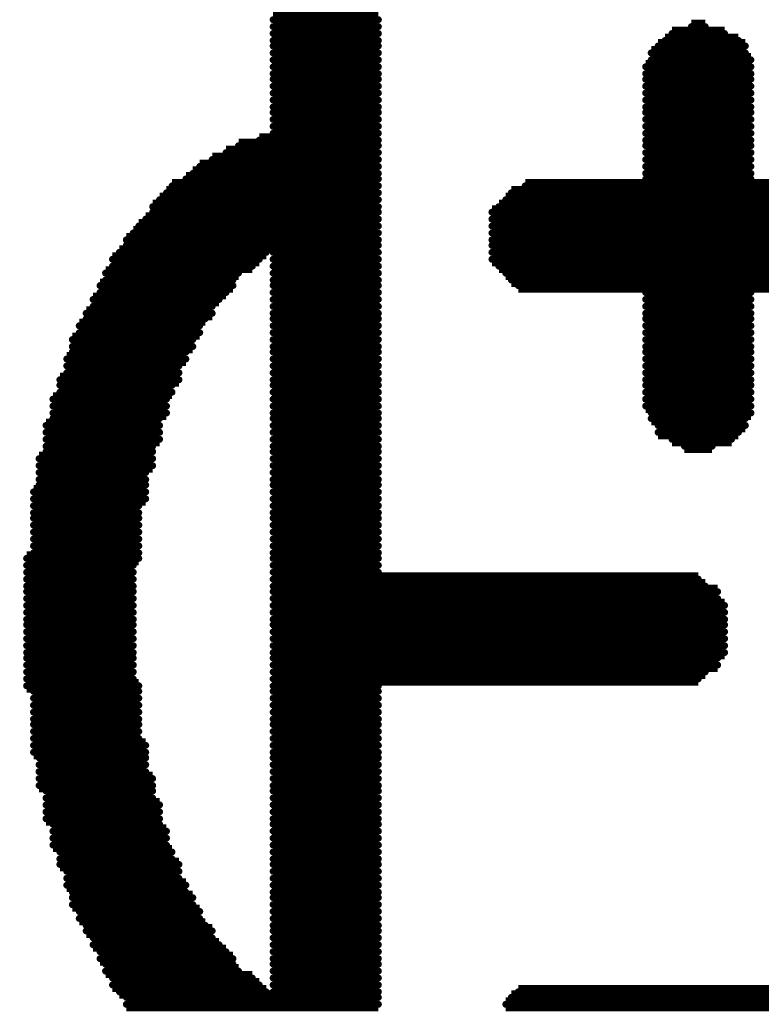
# Model space of a CAD drawing. Extents: x -0.07 to 0.95, y -0.15 to 1.54.
# Tile 10 of 21: x 0.404 to 0.4576, y 0.6545 to 0.7256. Entities that reach past the tile are written whole.
import ezdxf

# ---------------------------------------------------------------- set-up
doc = ezdxf.new("R2010")
doc.units = 0
doc.layers.get('0').update_dxf_attribs({"linetype": 'CONTINUOUS'})
doc.layers.add('gto', color=2, linetype='CONTINUOUS')

# ---------------------------------------------------------------- blocks, each defined once
blk = doc.blocks.new('D64')
at = {"const_width": 0.00025}
blk.add_lwpolyline([(-0.000125, 0, 1), (0.000125, 0, 1)], format="xyb", close=True, dxfattribs=at)

msp = doc.modelspace()

# ---------------------------------------------------------------- linework, layer by layer
at = {"layer": 'gto', "color": 2, "const_width": 0.001}
for points in [[(0.4223, 0.7261), (0.4299, 0.7261)], [(0.4223, 0.7256), (0.4299, 0.7256)], [(0.4223, 0.7251), (0.4299, 0.7251)], [(0.4525, 0.7251), (0.4535, 0.7251)], [(0.4223, 0.7246), (0.4299, 0.7246)], [(0.4223, 0.7241), (0.4299, 0.7241)], [(0.4506, 0.7241), (0.4559, 0.7241)], [(0.4511, 0.7246), (0.4549, 0.7246)], [(0.4223, 0.7237), (0.4299, 0.7237)], [(0.4501, 0.7237), (0.4564, 0.7237)], [(0.4223, 0.7232), (0.4299, 0.7232)], [(0.4223, 0.7227), (0.4299, 0.7227)], [(0.4496, 0.7232), (0.4564, 0.7232)], [(0.4496, 0.7227), (0.4568, 0.7227)], [(0.4223, 0.7222), (0.4299, 0.7222)], [(0.4492, 0.7222), (0.4568, 0.7222)], [(0.4223, 0.7217), (0.4299, 0.7217)], [(0.4223, 0.7213), (0.4299, 0.7213)], [(0.4492, 0.7217), (0.4568, 0.7217)], [(0.4492, 0.7213), (0.4568, 0.7213)], [(0.4223, 0.7208), (0.4299, 0.7208)], [(0.4492, 0.7208), (0.4568, 0.7208)], [(0.4223, 0.7203), (0.4299, 0.7203)], [(0.4223, 0.7198), (0.4299, 0.7198)], [(0.4492, 0.7203), (0.4568, 0.7203)], [(0.4492, 0.7198), (0.4568, 0.7198)], [(0.4223, 0.7193), (0.4299, 0.7193)], [(0.4492, 0.7193), (0.4568, 0.7193)], [(0.4223, 0.7189), (0.4299, 0.7189)], [(0.4223, 0.7184), (0.4299, 0.7184)], [(0.4492, 0.7189), (0.4568, 0.7189)], [(0.4492, 0.7184), (0.4568, 0.7184)], [(0.4223, 0.7179), (0.4299, 0.7179)], [(0.4492, 0.7179), (0.4568, 0.7179)], [(0.4213, 0.7169), (0.4299, 0.7169)], [(0.4223, 0.7174), (0.4299, 0.7174)], [(0.4492, 0.7174), (0.4568, 0.7174)], [(0.4492, 0.7169), (0.4568, 0.7169)], [(0.4198, 0.7165), (0.4299, 0.7165)], [(0.4492, 0.7165), (0.4568, 0.7165)], [(0.4179, 0.7155), (0.4299, 0.7155)], [(0.4189, 0.716), (0.4299, 0.716)], [(0.4492, 0.716), (0.4568, 0.716)], [(0.4492, 0.7155), (0.4568, 0.7155)], [(0.417, 0.715), (0.4299, 0.715)], [(0.4492, 0.715), (0.4568, 0.715)], [(0.416, 0.7141), (0.4299, 0.7141)], [(0.4165, 0.7145), (0.4299, 0.7145)], [(0.4492, 0.7145), (0.4568, 0.7145)], [(0.4492, 0.7141), (0.4568, 0.7141)], [(0.415, 0.7136), (0.4299, 0.7136)], [(0.4405, 0.7136), (0.466, 0.7136)], [(0.4146, 0.7131), (0.4299, 0.7131)], [(0.4395, 0.7131), (0.4669, 0.7131)], [(0.4136, 0.7121), (0.4299, 0.7121)], [(0.4141, 0.7126), (0.4299, 0.7126)], [(0.4386, 0.7121), (0.4679, 0.7121)], [(0.4391, 0.7126), (0.4674, 0.7126)], [(0.4136, 0.7117), (0.4299, 0.7117)], [(0.4381, 0.7117), (0.4679, 0.7117)], [(0.4126, 0.7107), (0.4299, 0.7107)], [(0.4131, 0.7112), (0.4299, 0.7112)], [(0.4381, 0.7112), (0.4684, 0.7112)], [(0.4381, 0.7107), (0.4684, 0.7107)], [(0.4122, 0.7102), (0.4299, 0.7102)], [(0.4381, 0.7102), (0.4684, 0.7102)], [(0.4117, 0.7097), (0.4299, 0.7097)], [(0.4117, 0.7093), (0.4299, 0.7093)], [(0.4381, 0.7097), (0.4684, 0.7097)], [(0.4381, 0.7093), (0.4684, 0.7093)], [(0.4112, 0.7088), (0.4218, 0.7088)], [(0.4223, 0.7088), (0.4299, 0.7088)], [(0.4381, 0.7088), (0.4684, 0.7088)], [(0.4107, 0.7083), (0.4213, 0.7083)], [(0.4107, 0.7078), (0.4208, 0.7078)], [(0.4223, 0.7083), (0.4299, 0.7083)], [(0.4223, 0.7078), (0.4299, 0.7078)], [(0.4381, 0.7083), (0.4679, 0.7083)], [(0.4386, 0.7078), (0.4679, 0.7078)], [(0.4102, 0.7073), (0.4198, 0.7073)], [(0.4223, 0.7073), (0.4299, 0.7073)], [(0.4391, 0.7073), (0.4674, 0.7073)], [(0.4098, 0.7064), (0.4194, 0.7064)], [(0.4102, 0.7068), (0.4194, 0.7068)], [(0.4223, 0.7068), (0.4299, 0.7068)], [(0.4223, 0.7064), (0.4299, 0.7064)], [(0.4395, 0.7068), (0.4669, 0.7068)], [(0.44, 0.7064), (0.466, 0.7064)], [(0.4098, 0.7059), (0.4189, 0.7059)], [(0.4223, 0.7059), (0.4299, 0.7059)], [(0.4492, 0.7059), (0.4568, 0.7059)], [(0.4093, 0.7054), (0.4184, 0.7054)], [(0.4093, 0.7049), (0.4179, 0.7049)], [(0.4223, 0.7054), (0.4299, 0.7054)], [(0.4223, 0.7049), (0.4299, 0.7049)], [(0.4492, 0.7054), (0.4568, 0.7054)], [(0.4492, 0.7049), (0.4568, 0.7049)], [(0.4088, 0.7044), (0.4179, 0.7044)], [(0.4223, 0.7044), (0.4299, 0.7044)], [(0.4492, 0.7044), (0.4568, 0.7044)], [(0.4083, 0.7035), (0.417, 0.7035)], [(0.4088, 0.704), (0.4174, 0.704)], [(0.4223, 0.704), (0.4299, 0.704)], [(0.4223, 0.7035), (0.4299, 0.7035)], [(0.4492, 0.704), (0.4568, 0.704)], [(0.4492, 0.7035), (0.4568, 0.7035)], [(0.4083, 0.703), (0.417, 0.703)], [(0.4223, 0.703), (0.4299, 0.703)], [(0.4492, 0.703), (0.4568, 0.703)], [(0.4078, 0.7025), (0.4165, 0.7025)], [(0.4078, 0.702), (0.4165, 0.702)], [(0.4223, 0.7025), (0.4299, 0.7025)], [(0.4223, 0.702), (0.4299, 0.702)], [(0.4492, 0.7025), (0.4568, 0.7025)], [(0.4492, 0.702), (0.4568, 0.702)], [(0.4078, 0.7016), (0.416, 0.7016)], [(0.4223, 0.7016), (0.4299, 0.7016)], [(0.4492, 0.7016), (0.4568, 0.7016)], [(0.4074, 0.7011), (0.416, 0.7011)], [(0.4074, 0.7006), (0.4155, 0.7006)], [(0.4223, 0.7011), (0.4299, 0.7011)], [(0.4223, 0.7006), (0.4299, 0.7006)], [(0.4492, 0.7011), (0.4568, 0.7011)], [(0.4492, 0.7006), (0.4568, 0.7006)], [(0.4074, 0.7001), (0.4155, 0.7001)], [(0.4223, 0.7001), (0.4299, 0.7001)], [(0.4492, 0.7001), (0.4568, 0.7001)], [(0.4069, 0.6996), (0.4155, 0.6996)], [(0.4069, 0.6992), (0.415, 0.6992)], [(0.4223, 0.6996), (0.4299, 0.6996)], [(0.4223, 0.6992), (0.4299, 0.6992)], [(0.4492, 0.6996), (0.4568, 0.6996)], [(0.4492, 0.6992), (0.4568, 0.6992)], [(0.4069, 0.6987), (0.415, 0.6987)], [(0.4223, 0.6987), (0.4299, 0.6987)], [(0.4492, 0.6987), (0.4568, 0.6987)], [(0.4064, 0.6982), (0.4146, 0.6982)], [(0.4223, 0.6982), (0.4299, 0.6982)], [(0.4492, 0.6982), (0.4568, 0.6982)], [(0.4064, 0.6977), (0.4146, 0.6977)], [(0.4064, 0.6972), (0.4146, 0.6972)], [(0.4223, 0.6977), (0.4299, 0.6977)], [(0.4223, 0.6972), (0.4299, 0.6972)], [(0.4492, 0.6977), (0.4568, 0.6977)], [(0.4496, 0.6972), (0.4568, 0.6972)], [(0.4059, 0.6963), (0.4141, 0.6963)], [(0.4064, 0.6968), (0.4141, 0.6968)], [(0.4223, 0.6968), (0.4299, 0.6968)], [(0.4223, 0.6963), (0.4299, 0.6963)], [(0.4496, 0.6968), (0.4564, 0.6968)], [(0.4501, 0.6963), (0.4564, 0.6963)], [(0.4059, 0.6958), (0.4141, 0.6958)], [(0.4223, 0.6958), (0.4299, 0.6958)], [(0.4501, 0.6958), (0.4559, 0.6958)], [(0.4059, 0.6953), (0.4141, 0.6953)], [(0.4223, 0.6953), (0.4299, 0.6953)], [(0.4511, 0.6953), (0.4554, 0.6953)], [(0.4059, 0.6948), (0.4136, 0.6948)], [(0.4059, 0.6944), (0.4136, 0.6944)], [(0.4223, 0.6948), (0.4299, 0.6948)], [(0.4223, 0.6944), (0.4299, 0.6944)], [(0.452, 0.6948), (0.454, 0.6948)], [(0.4054, 0.6939), (0.4136, 0.6939)], [(0.4223, 0.6939), (0.4299, 0.6939)], [(0.4054, 0.6934), (0.4136, 0.6934)], [(0.4054, 0.6929), (0.4131, 0.6929)], [(0.4223, 0.6934), (0.4299, 0.6934)], [(0.4223, 0.6929), (0.4299, 0.6929)], [(0.4054, 0.6924), (0.4131, 0.6924)], [(0.4223, 0.6924), (0.4299, 0.6924)], [(0.405, 0.6915), (0.4131, 0.6915)], [(0.4054, 0.692), (0.4131, 0.692)], [(0.4223, 0.692), (0.4299, 0.692)], [(0.4223, 0.6915), (0.4299, 0.6915)], [(0.405, 0.691), (0.4131, 0.691)], [(0.4223, 0.691), (0.4299, 0.691)], [(0.405, 0.6905), (0.4126, 0.6905)], [(0.405, 0.69), (0.4126, 0.69)], [(0.4223, 0.6905), (0.4299, 0.6905)], [(0.4223, 0.69), (0.4299, 0.69)], [(0.405, 0.6896), (0.4126, 0.6896)], [(0.4223, 0.6896), (0.4299, 0.6896)], [(0.405, 0.6891), (0.4126, 0.6891)], [(0.405, 0.6886), (0.4126, 0.6886)], [(0.4223, 0.6891), (0.4299, 0.6891)], [(0.4223, 0.6886), (0.4299, 0.6886)], [(0.405, 0.6881), (0.4126, 0.6881)], [(0.4223, 0.6881), (0.4299, 0.6881)], [(0.405, 0.6876), (0.4126, 0.6876)], [(0.405, 0.6871), (0.4126, 0.6871)], [(0.4223, 0.6876), (0.4299, 0.6876)], [(0.4223, 0.6871), (0.4299, 0.6871)], [(0.4045, 0.6867), (0.4126, 0.6867)], [(0.4223, 0.6867), (0.4299, 0.6867)], [(0.4045, 0.6862), (0.4122, 0.6862)], [(0.4045, 0.6857), (0.4122, 0.6857)], [(0.4223, 0.6862), (0.4299, 0.6862)], [(0.4223, 0.6857), (0.4299, 0.6857)], [(0.4045, 0.6852), (0.4122, 0.6852)], [(0.4223, 0.6852), (0.453, 0.6852)], [(0.4045, 0.6847), (0.4122, 0.6847)], [(0.4045, 0.6843), (0.4122, 0.6843)], [(0.4223, 0.6847), (0.4535, 0.6847)], [(0.4223, 0.6843), (0.4544, 0.6843)], [(0.4045, 0.6838), (0.4122, 0.6838)], [(0.4223, 0.6838), (0.4544, 0.6838)], [(0.4045, 0.6833), (0.4122, 0.6833)], [(0.4045, 0.6828), (0.4122, 0.6828)], [(0.4223, 0.6833), (0.4549, 0.6833)], [(0.4223, 0.6828), (0.4549, 0.6828)], [(0.4045, 0.6823), (0.4122, 0.6823)], [(0.4223, 0.6823), (0.4549, 0.6823)], [(0.4045, 0.6819), (0.4122, 0.6819)], [(0.4045, 0.6814), (0.4122, 0.6814)], [(0.4223, 0.6819), (0.4549, 0.6819)], [(0.4223, 0.6814), (0.4549, 0.6814)], [(0.4045, 0.6809), (0.4122, 0.6809)], [(0.4223, 0.6809), (0.4549, 0.6809)], [(0.4045, 0.6804), (0.4122, 0.6804)], [(0.4223, 0.6804), (0.4549, 0.6804)], [(0.4045, 0.6799), (0.4122, 0.6799)], [(0.4045, 0.6795), (0.4122, 0.6795)], [(0.4223, 0.6799), (0.4549, 0.6799)], [(0.4223, 0.6795), (0.4544, 0.6795)], [(0.4045, 0.679), (0.4122, 0.679)], [(0.4223, 0.679), (0.4544, 0.679)], [(0.4045, 0.6785), (0.4122, 0.6785)], [(0.4045, 0.678), (0.4122, 0.678)], [(0.4223, 0.6785), (0.4535, 0.6785)], [(0.4223, 0.678), (0.453, 0.678)], [(0.4045, 0.6775), (0.4126, 0.6775)], [(0.405, 0.6771), (0.4126, 0.6771)], [(0.4223, 0.6775), (0.4299, 0.6775)], [(0.4223, 0.6771), (0.4299, 0.6771)], [(0.405, 0.6766), (0.4126, 0.6766)], [(0.4223, 0.6766), (0.4299, 0.6766)], [(0.405, 0.6761), (0.4126, 0.6761)], [(0.4223, 0.6761), (0.4299, 0.6761)], [(0.405, 0.6756), (0.4126, 0.6756)], [(0.405, 0.6751), (0.4126, 0.6751)], [(0.4223, 0.6756), (0.4299, 0.6756)], [(0.4223, 0.6751), (0.4299, 0.6751)], [(0.405, 0.6747), (0.4126, 0.6747)], [(0.4223, 0.6747), (0.4299, 0.6747)], [(0.405, 0.6742), (0.4126, 0.6742)], [(0.405, 0.6737), (0.4126, 0.6737)], [(0.4223, 0.6742), (0.4299, 0.6742)], [(0.4223, 0.6737), (0.4299, 0.6737)], [(0.405, 0.6732), (0.4131, 0.6732)], [(0.4223, 0.6732), (0.4299, 0.6732)], [(0.405, 0.6727), (0.4131, 0.6727)], [(0.4054, 0.6723), (0.4131, 0.6723)], [(0.4223, 0.6727), (0.4299, 0.6727)], [(0.4223, 0.6723), (0.4299, 0.6723)], [(0.4054, 0.6718), (0.4131, 0.6718)], [(0.4223, 0.6718), (0.4299, 0.6718)], [(0.4054, 0.6713), (0.4131, 0.6713)], [(0.4054, 0.6708), (0.4136, 0.6708)], [(0.4223, 0.6713), (0.4299, 0.6713)], [(0.4223, 0.6708), (0.4299, 0.6708)], [(0.4054, 0.6703), (0.4136, 0.6703)], [(0.4223, 0.6703), (0.4299, 0.6703)], [(0.4059, 0.6699), (0.4136, 0.6699)], [(0.4059, 0.6694), (0.4136, 0.6694)], [(0.4223, 0.6699), (0.4299, 0.6699)], [(0.4223, 0.6694), (0.4299, 0.6694)], [(0.4059, 0.6689), (0.4141, 0.6689)], [(0.4223, 0.6689), (0.4299, 0.6689)], [(0.4059, 0.6684), (0.4141, 0.6684)], [(0.4059, 0.6679), (0.4141, 0.6679)], [(0.4223, 0.6684), (0.4299, 0.6684)], [(0.4223, 0.6679), (0.4299, 0.6679)], [(0.4064, 0.6675), (0.4141, 0.6675)], [(0.4223, 0.6675), (0.4299, 0.6675)], [(0.4064, 0.667), (0.4146, 0.667)], [(0.4064, 0.6665), (0.4146, 0.6665)], [(0.4223, 0.667), (0.4299, 0.667)], [(0.4223, 0.6665), (0.4299, 0.6665)], [(0.4064, 0.666), (0.4146, 0.666)], [(0.4223, 0.666), (0.4299, 0.666)], [(0.4069, 0.6655), (0.415, 0.6655)], [(0.4069, 0.665), (0.415, 0.665)], [(0.4223, 0.6655), (0.4299, 0.6655)], [(0.4223, 0.665), (0.4299, 0.665)], [(0.4069, 0.6646), (0.4155, 0.6646)], [(0.4223, 0.6646), (0.4299, 0.6646)], [(0.4074, 0.6641), (0.4155, 0.6641)], [(0.4074, 0.6636), (0.4155, 0.6636)], [(0.4223, 0.6641), (0.4299, 0.6641)], [(0.4223, 0.6636), (0.4299, 0.6636)], [(0.4074, 0.6631), (0.416, 0.6631)], [(0.4223, 0.6631), (0.4299, 0.6631)], [(0.4078, 0.6626), (0.416, 0.6626)], [(0.4078, 0.6622), (0.4165, 0.6622)], [(0.4223, 0.6626), (0.4299, 0.6626)], [(0.4223, 0.6622), (0.4299, 0.6622)], [(0.4078, 0.6617), (0.4165, 0.6617)], [(0.4223, 0.6617), (0.4299, 0.6617)], [(0.4083, 0.6612), (0.417, 0.6612)], [(0.4223, 0.6612), (0.4299, 0.6612)], [(0.4083, 0.6607), (0.417, 0.6607)], [(0.4088, 0.6602), (0.4174, 0.6602)], [(0.4223, 0.6607), (0.4299, 0.6607)], [(0.4223, 0.6602), (0.4299, 0.6602)], [(0.4088, 0.6598), (0.4179, 0.6598)], [(0.4223, 0.6598), (0.4299, 0.6598)], [(0.4093, 0.6593), (0.4179, 0.6593)], [(0.4093, 0.6588), (0.4184, 0.6588)], [(0.4223, 0.6593), (0.4299, 0.6593)], [(0.4223, 0.6588), (0.4299, 0.6588)], [(0.4098, 0.6583), (0.4189, 0.6583)], [(0.4223, 0.6583), (0.4299, 0.6583)], [(0.4098, 0.6578), (0.4194, 0.6578)], [(0.4102, 0.6574), (0.4194, 0.6574)], [(0.4223, 0.6578), (0.4299, 0.6578)], [(0.4223, 0.6574), (0.4299, 0.6574)], [(0.4102, 0.6569), (0.4198, 0.6569)], [(0.4223, 0.6569), (0.4299, 0.6569)], [(0.4107, 0.6564), (0.4208, 0.6564)], [(0.4107, 0.6559), (0.4213, 0.6559)], [(0.4223, 0.6564), (0.4299, 0.6564)], [(0.4223, 0.6559), (0.4299, 0.6559)], [(0.4112, 0.6554), (0.4218, 0.6554)], [(0.4223, 0.6554), (0.4299, 0.6554)], [(0.44, 0.6554), (0.466, 0.6554)], [(0.4117, 0.655), (0.4299, 0.655)], [(0.4117, 0.6545), (0.4299, 0.6545)], [(0.4391, 0.6545), (0.4674, 0.6545)], [(0.4395, 0.655), (0.4669, 0.655)]]:
    msp.add_lwpolyline(points, dxfattribs=at)

# ---------------------------------------------------------------- block references
at = {"layer": 'gto'}
for p in [(0.4223, 0.7256), (0.4223, 0.7251), (0.4299, 0.7256), (0.4299, 0.7251), (0.4525, 0.7251), (0.4535, 0.7251), (0.4223, 0.7246), (0.4299, 0.7246), (0.4511, 0.7246), (0.4549, 0.7246), (0.4223, 0.7241), (0.4223, 0.7237), (0.4299, 0.7241), (0.4299, 0.7237), (0.4501, 0.7237), (0.4506, 0.7241), (0.4559, 0.7241), (0.4564, 0.7237), (0.4223, 0.7232), (0.4299, 0.7232), (0.4496, 0.7232), (0.4564, 0.7232), (0.4223, 0.7227), (0.4223, 0.7222), (0.4299, 0.7227), (0.4299, 0.7222), (0.4492, 0.7222), (0.4496, 0.7227), (0.4568, 0.7227), (0.4568, 0.7222), (0.4223, 0.7217), (0.4299, 0.7217), (0.4492, 0.7217), (0.4568, 0.7217), (0.4223, 0.7213), (0.4223, 0.7208), (0.4299, 0.7213), (0.4299, 0.7208), (0.4492, 0.7213), (0.4492, 0.7208), (0.4568, 0.7213), (0.4568, 0.7208), (0.4223, 0.7203), (0.4299, 0.7203), (0.4492, 0.7203), (0.4568, 0.7203), (0.4223, 0.7198), (0.4223, 0.7193), (0.4299, 0.7198), (0.4299, 0.7193), (0.4492, 0.7198), (0.4492, 0.7193), (0.4568, 0.7198), (0.4568, 0.7193), (0.4223, 0.7189), (0.4299, 0.7189), (0.4492, 0.7189), (0.4568, 0.7189), (0.4223, 0.7184), (0.4223, 0.7179), (0.4299, 0.7184), (0.4299, 0.7179), (0.4492, 0.7184), (0.4492, 0.7179), (0.4568, 0.7184), (0.4568, 0.7179), (0.4223, 0.7174), (0.4299, 0.7174), (0.4492, 0.7174), (0.4568, 0.7174), (0.4198, 0.7165), (0.4213, 0.7169), (0.4299, 0.7169), (0.4299, 0.7165), (0.4492, 0.7169), (0.4492, 0.7165), (0.4568, 0.7169), (0.4568, 0.7165), (0.4189, 0.716), (0.4299, 0.716), (0.4492, 0.716), (0.4568, 0.716), (0.4179, 0.7155), (0.4299, 0.7155), (0.4492, 0.7155), (0.4568, 0.7155), (0.4165, 0.7145), (0.417, 0.715), (0.4299, 0.715), (0.4299, 0.7145), (0.4492, 0.715), (0.4492, 0.7145), (0.4568, 0.715), (0.4568, 0.7145), (0.415, 0.7136), (0.416, 0.7141), (0.4299, 0.7141), (0.4299, 0.7136), (0.4405, 0.7136), (0.4492, 0.7141), (0.4568, 0.7141), (0.4146, 0.7131), (0.4299, 0.7131), (0.4395, 0.7131), (0.4141, 0.7126), (0.4299, 0.7126), (0.4391, 0.7126), (0.4136, 0.7121), (0.4136, 0.7117), (0.4299, 0.7121), (0.4299, 0.7117), (0.4381, 0.7117), (0.4386, 0.7121), (0.4131, 0.7112), (0.4299, 0.7112), (0.4381, 0.7112), (0.4122, 0.7102), (0.4126, 0.7107), (0.4299, 0.7107), (0.4299, 0.7102), (0.4381, 0.7107), (0.4381, 0.7102), (0.4117, 0.7097), (0.4299, 0.7097), (0.4381, 0.7097), (0.4112, 0.7088), (0.4117, 0.7093), (0.4218, 0.7088), (0.4223, 0.7088), (0.4299, 0.7093), (0.4299, 0.7088), (0.4381, 0.7093), (0.4381, 0.7088), (0.4107, 0.7083), (0.4213, 0.7083), (0.4223, 0.7083), (0.4299, 0.7083), (0.4381, 0.7083), (0.4102, 0.7073), (0.4107, 0.7078), (0.4198, 0.7073), (0.4208, 0.7078), (0.4223, 0.7078), (0.4223, 0.7073), (0.4299, 0.7078), (0.4299, 0.7073), (0.4386, 0.7078), (0.4391, 0.7073), (0.4102, 0.7068), (0.4194, 0.7068), (0.4223, 0.7068), (0.4299, 0.7068), (0.4395, 0.7068), (0.4098, 0.7064), (0.4098, 0.7059), (0.4189, 0.7059), (0.4194, 0.7064), (0.4223, 0.7064), (0.4223, 0.7059), (0.4299, 0.7064), (0.4299, 0.7059), (0.44, 0.7064), (0.4492, 0.7059), (0.4568, 0.7059), (0.4093, 0.7054), (0.4184, 0.7054), (0.4223, 0.7054), (0.4299, 0.7054), (0.4492, 0.7054), (0.4568, 0.7054), (0.4088, 0.7044), (0.4093, 0.7049), (0.4179, 0.7049), (0.4179, 0.7044), (0.4223, 0.7049), (0.4223, 0.7044), (0.4299, 0.7049), (0.4299, 0.7044), (0.4492, 0.7049), (0.4492, 0.7044), (0.4568, 0.7049), (0.4568, 0.7044), (0.4088, 0.704), (0.4174, 0.704), (0.4223, 0.704), (0.4299, 0.704), (0.4492, 0.704), (0.4568, 0.704), (0.4083, 0.7035), (0.4083, 0.703), (0.417, 0.7035), (0.417, 0.703), (0.4223, 0.7035), (0.4223, 0.703), (0.4299, 0.7035), (0.4299, 0.703), (0.4492, 0.7035), (0.4492, 0.703), (0.4568, 0.7035), (0.4568, 0.703), (0.4078, 0.7025), (0.4165, 0.7025), (0.4223, 0.7025), (0.4299, 0.7025), (0.4492, 0.7025), (0.4568, 0.7025), (0.4078, 0.702), (0.4078, 0.7016), (0.416, 0.7016), (0.4165, 0.702), (0.4223, 0.702), (0.4223, 0.7016), (0.4299, 0.702), (0.4299, 0.7016), (0.4492, 0.702), (0.4492, 0.7016), (0.4568, 0.702), (0.4568, 0.7016), (0.4074, 0.7011), (0.416, 0.7011), (0.4223, 0.7011), (0.4299, 0.7011), (0.4492, 0.7011), (0.4568, 0.7011), (0.4074, 0.7006), (0.4074, 0.7001), (0.4155, 0.7006), (0.4155, 0.7001), (0.4223, 0.7006), (0.4223, 0.7001), (0.4299, 0.7006), (0.4299, 0.7001), (0.4492, 0.7006), (0.4492, 0.7001), (0.4568, 0.7006), (0.4568, 0.7001), (0.4069, 0.6996), (0.4155, 0.6996), (0.4223, 0.6996), (0.4299, 0.6996), (0.4492, 0.6996), (0.4568, 0.6996), (0.4069, 0.6992), (0.4069, 0.6987), (0.415, 0.6992), (0.415, 0.6987), (0.4223, 0.6992), (0.4223, 0.6987), (0.4299, 0.6992), (0.4299, 0.6987), (0.4492, 0.6992), (0.4492, 0.6987), (0.4568, 0.6992), (0.4568, 0.6987), (0.4064, 0.6982), (0.4146, 0.6982), (0.4223, 0.6982), (0.4299, 0.6982), (0.4492, 0.6982), (0.4568, 0.6982), (0.4064, 0.6977), (0.4146, 0.6977), (0.4223, 0.6977), (0.4299, 0.6977), (0.4492, 0.6977), (0.4568, 0.6977), (0.4064, 0.6972), (0.4064, 0.6968), (0.4141, 0.6968), (0.4146, 0.6972), (0.4223, 0.6972), (0.4223, 0.6968), (0.4299, 0.6972), (0.4299, 0.6968), (0.4496, 0.6972), (0.4496, 0.6968), (0.4564, 0.6968), (0.4568, 0.6972), (0.4059, 0.6963), (0.4141, 0.6963), (0.4223, 0.6963), (0.4299, 0.6963), (0.4501, 0.6963), (0.4564, 0.6963), (0.4059, 0.6958), (0.4059, 0.6953), (0.4141, 0.6958), (0.4141, 0.6953), (0.4223, 0.6958), (0.4223, 0.6953), (0.4299, 0.6958), (0.4299, 0.6953), (0.4501, 0.6958), (0.4511, 0.6953), (0.4554, 0.6953), (0.4559, 0.6958), (0.4059, 0.6948), (0.4059, 0.6944), (0.4136, 0.6948), (0.4136, 0.6944), (0.4223, 0.6948), (0.4223, 0.6944), (0.4299, 0.6948), (0.4299, 0.6944), (0.452, 0.6948), (0.454, 0.6948), (0.4054, 0.6939), (0.4136, 0.6939), (0.4223, 0.6939), (0.4299, 0.6939), (0.4054, 0.6934), (0.4136, 0.6934), (0.4223, 0.6934), (0.4299, 0.6934), (0.4054, 0.6929), (0.4054, 0.6924), (0.4131, 0.6929), (0.4131, 0.6924), (0.4223, 0.6929), (0.4223, 0.6924), (0.4299, 0.6929), (0.4299, 0.6924), (0.4054, 0.692), (0.4131, 0.692), (0.4223, 0.692), (0.4299, 0.692), (0.405, 0.6915), (0.405, 0.691), (0.4131, 0.6915), (0.4131, 0.691), (0.4223, 0.6915), (0.4223, 0.691), (0.4299, 0.6915), (0.4299, 0.691), (0.405, 0.6905), (0.4126, 0.6905), (0.4223, 0.6905), (0.4299, 0.6905), (0.405, 0.69), (0.405, 0.6896), (0.4126, 0.69), (0.4126, 0.6896), (0.4223, 0.69), (0.4223, 0.6896), (0.4299, 0.69), (0.4299, 0.6896), (0.405, 0.6891), (0.4126, 0.6891), (0.4223, 0.6891), (0.4299, 0.6891), (0.405, 0.6886), (0.405, 0.6881), (0.4126, 0.6886), (0.4126, 0.6881), (0.4223, 0.6886), (0.4223, 0.6881), (0.4299, 0.6886), (0.4299, 0.6881), (0.405, 0.6876), (0.4126, 0.6876), (0.4223, 0.6876), (0.4299, 0.6876), (0.4045, 0.6867), (0.405, 0.6871), (0.4126, 0.6871), (0.4126, 0.6867), (0.4223, 0.6871), (0.4223, 0.6867), (0.4299, 0.6871), (0.4299, 0.6867), (0.4045, 0.6862), (0.4122, 0.6862), (0.4223, 0.6862), (0.4299, 0.6862), (0.4045, 0.6857), (0.4045, 0.6852), (0.4122, 0.6857), (0.4122, 0.6852), (0.4223, 0.6857), (0.4223, 0.6852), (0.4299, 0.6857), (0.453, 0.6852), (0.4045, 0.6847), (0.4122, 0.6847), (0.4223, 0.6847), (0.4535, 0.6847), (0.4045, 0.6843), (0.4045, 0.6838), (0.4122, 0.6843), (0.4122, 0.6838), (0.4223, 0.6843), (0.4223, 0.6838), (0.4544, 0.6843), (0.4544, 0.6838), (0.4045, 0.6833), (0.4122, 0.6833), (0.4223, 0.6833), (0.4549, 0.6833), (0.4045, 0.6828), (0.4122, 0.6828), (0.4223, 0.6828), (0.4549, 0.6828), (0.4045, 0.6823), (0.4045, 0.6819), (0.4122, 0.6823), (0.4122, 0.6819), (0.4223, 0.6823), (0.4223, 0.6819), (0.4549, 0.6823), (0.4549, 0.6819), (0.4045, 0.6814), (0.4045, 0.6809), (0.4122, 0.6814), (0.4122, 0.6809), (0.4223, 0.6814), (0.4223, 0.6809), (0.4549, 0.6814), (0.4549, 0.6809), (0.4045, 0.6804), (0.4122, 0.6804), (0.4223, 0.6804), (0.4549, 0.6804), (0.4045, 0.6799), (0.4045, 0.6795), (0.4122, 0.6799), (0.4122, 0.6795), (0.4223, 0.6799), (0.4223, 0.6795), (0.4544, 0.6795), (0.4549, 0.6799), (0.4045, 0.679), (0.4122, 0.679), (0.4223, 0.679), (0.4544, 0.679), (0.4045, 0.6785), (0.4122, 0.6785), (0.4223, 0.6785), (0.4535, 0.6785), (0.4045, 0.678), (0.4045, 0.6775), (0.4122, 0.678), (0.4126, 0.6775), (0.4223, 0.678), (0.4223, 0.6775), (0.4299, 0.6775), (0.453, 0.678), (0.405, 0.6771), (0.4126, 0.6771), (0.4223, 0.6771), (0.4299, 0.6771), (0.405, 0.6766), (0.405, 0.6761), (0.4126, 0.6766), (0.4126, 0.6761), (0.4223, 0.6766), (0.4223, 0.6761), (0.4299, 0.6766), (0.4299, 0.6761), (0.405, 0.6756), (0.4126, 0.6756), (0.4223, 0.6756), (0.4299, 0.6756), (0.405, 0.6751), (0.405, 0.6747), (0.4126, 0.6751), (0.4126, 0.6747), (0.4223, 0.6751), (0.4223, 0.6747), (0.4299, 0.6751), (0.4299, 0.6747), (0.405, 0.6742), (0.4126, 0.6742), (0.4223, 0.6742), (0.4299, 0.6742), (0.405, 0.6737), (0.405, 0.6732), (0.4126, 0.6737), (0.4131, 0.6732), (0.4223, 0.6737), (0.4223, 0.6732), (0.4299, 0.6737), (0.4299, 0.6732), (0.405, 0.6727), (0.4131, 0.6727), (0.4223, 0.6727), (0.4299, 0.6727), (0.4054, 0.6723), (0.4054, 0.6718), (0.4131, 0.6723), (0.4131, 0.6718), (0.4223, 0.6723), (0.4223, 0.6718), (0.4299, 0.6723), (0.4299, 0.6718), (0.4054, 0.6713), (0.4131, 0.6713), (0.4223, 0.6713), (0.4299, 0.6713), (0.4054, 0.6708), (0.4054, 0.6703), (0.4136, 0.6708), (0.4136, 0.6703), (0.4223, 0.6708), (0.4223, 0.6703), (0.4299, 0.6708), (0.4299, 0.6703), (0.4059, 0.6699), (0.4136, 0.6699), (0.4223, 0.6699), (0.4299, 0.6699), (0.4059, 0.6694), (0.4059, 0.6689), (0.4136, 0.6694), (0.4141, 0.6689), (0.4223, 0.6694), (0.4223, 0.6689), (0.4299, 0.6694), (0.4299, 0.6689), (0.4059, 0.6684), (0.4141, 0.6684), (0.4223, 0.6684), (0.4299, 0.6684), (0.4059, 0.6679), (0.4064, 0.6675), (0.4141, 0.6679), (0.4141, 0.6675), (0.4223, 0.6679), (0.4223, 0.6675), (0.4299, 0.6679), (0.4299, 0.6675), (0.4064, 0.667), (0.4146, 0.667), (0.4223, 0.667), (0.4299, 0.667), (0.4064, 0.6665), (0.4064, 0.666), (0.4146, 0.6665), (0.4146, 0.666), (0.4223, 0.6665), (0.4223, 0.666), (0.4299, 0.6665), (0.4299, 0.666), (0.4069, 0.6655), (0.415, 0.6655), (0.4223, 0.6655), (0.4299, 0.6655), (0.4069, 0.665), (0.4069, 0.6646), (0.415, 0.665), (0.4155, 0.6646), (0.4223, 0.665), (0.4223, 0.6646), (0.4299, 0.665), (0.4299, 0.6646), (0.4074, 0.6641), (0.4155, 0.6641), (0.4223, 0.6641), (0.4299, 0.6641), (0.4074, 0.6636), (0.4155, 0.6636), (0.4223, 0.6636), (0.4299, 0.6636), (0.4074, 0.6631), (0.4078, 0.6626), (0.416, 0.6631), (0.416, 0.6626), (0.4223, 0.6631), (0.4223, 0.6626), (0.4299, 0.6631), (0.4299, 0.6626), (0.4078, 0.6622), (0.4078, 0.6617), (0.4165, 0.6622), (0.4165, 0.6617), (0.4223, 0.6622), (0.4223, 0.6617), (0.4299, 0.6622), (0.4299, 0.6617), (0.4083, 0.6612), (0.417, 0.6612), (0.4223, 0.6612), (0.4299, 0.6612), (0.4083, 0.6607), (0.417, 0.6607), (0.4223, 0.6607), (0.4299, 0.6607), (0.4088, 0.6602), (0.4088, 0.6598), (0.4174, 0.6602), (0.4179, 0.6598), (0.4223, 0.6602), (0.4223, 0.6598), (0.4299, 0.6602), (0.4299, 0.6598), (0.4093, 0.6593), (0.4179, 0.6593), (0.4223, 0.6593), (0.4299, 0.6593), (0.4093, 0.6588), (0.4098, 0.6583), (0.4184, 0.6588), (0.4189, 0.6583), (0.4223, 0.6588), (0.4223, 0.6583), (0.4299, 0.6588), (0.4299, 0.6583), (0.4098, 0.6578), (0.4194, 0.6578), (0.4223, 0.6578), (0.4299, 0.6578), (0.4102, 0.6574), (0.4102, 0.6569), (0.4194, 0.6574), (0.4198, 0.6569), (0.4223, 0.6574), (0.4223, 0.6569), (0.4299, 0.6574), (0.4299, 0.6569), (0.4107, 0.6564), (0.4208, 0.6564), (0.4223, 0.6564), (0.4299, 0.6564), (0.4107, 0.6559), (0.4112, 0.6554), (0.4213, 0.6559), (0.4218, 0.6554), (0.4223, 0.6559), (0.4223, 0.6554), (0.4299, 0.6559), (0.4299, 0.6554), (0.44, 0.6554), (0.4117, 0.655), (0.4299, 0.655), (0.4395, 0.655), (0.4117, 0.6545), (0.4299, 0.6545), (0.4391, 0.6545)]:
    msp.add_blockref('D64', p, dxfattribs=at)

doc.saveas('drawing.dxf')
